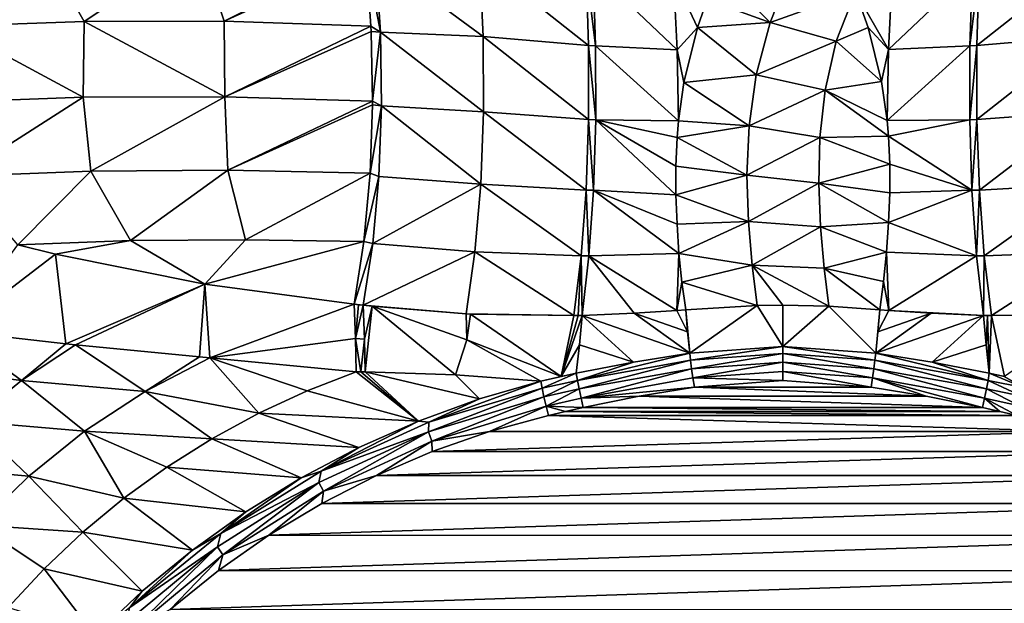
# Model space of a CAD drawing. Header units: metres. Extents: x -134 to 34, y -216 to -20.
# Tile 9 of 72: x -110.97 to -96.82, y -185.9 to -177.51. Entities that reach past the tile are written whole.
import ezdxf

# ---------------------------------------------------------------- set-up
doc = ezdxf.new("R2010")
doc.units = ezdxf.units.M
doc.layers.add('solid_ORA_A175_SW0003', color=7, linetype='CONTINUOUS')

msp = doc.modelspace()

# ---------------------------------------------------------------- linework, layer by layer
at = {"layer": 'solid_ORA_A175_SW0003'}
for points in [[(-118.5, -205.517151, 13.180001), (-81.5, -205.517151, 13.180001), (-81.5, -175.5159, 13.180001)], [(-118.5, -175.5159, 13.180001), (-118.5, -205.517151, 13.180001), (-81.5, -175.5159, 13.180001)], [(-110.040184, -177.533142, 0.974771), (-110.658295, -176.449097, 1.319554), (-108.392921, -176.43158, 0.02299)], [(-108.026512, -177.530762, -0.162386), (-110.040184, -177.533142, 0.974771), (-108.392921, -176.43158, 0.02299)], [(-108.026512, -177.530762, -0.162386), (-108.392921, -176.43158, 0.02299), (-105.993629, -176.505844, -1.027479)], [(-111.949722, -177.599503, 2.293872), (-112.772514, -176.545959, 2.85435), (-110.658295, -176.449097, 1.319554)], [(-110.040184, -177.533142, 0.974771), (-111.949722, -177.599503, 2.293872), (-110.658295, -176.449097, 1.319554)], [(-108.026512, -177.530762, -0.162386), (-105.993629, -176.505844, -1.027479), (-105.984413, -176.606308, -1.02953)], [(-108.026512, -177.530762, -0.162386), (-105.984413, -176.606308, -1.02953), (-105.917603, -177.600616, -1.114157)], [(-105.984413, -176.606308, -1.02953), (-105.850853, -176.609695, -1.079699), (-105.782227, -177.686798, -1.178423)], [(-105.917603, -177.600616, -1.114157), (-105.984413, -176.606308, -1.02953), (-105.782227, -177.686798, -1.178423)], [(-104.306213, -177.749634, -1.703202), (-105.782227, -177.686798, -1.178423), (-105.850853, -176.609695, -1.079699)], [(-104.35849, -176.639465, -1.581225), (-104.306213, -177.749634, -1.703202), (-105.850853, -176.609695, -1.079699)], [(-104.35849, -176.639465, -1.581225), (-102.823631, -176.785995, -1.995676), (-102.789284, -177.880157, -2.14698)], [(-104.35849, -176.639465, -1.581225), (-102.789284, -177.880157, -2.14698), (-104.306213, -177.749634, -1.703202)], [(-95.641609, -176.639496, -1.581253), (-97.210709, -177.880157, -2.146979), (-97.176369, -176.785995, -1.995676)], [(-95.641609, -176.639496, -1.581253), (-95.693886, -177.749649, -1.703234), (-97.210709, -177.880157, -2.146979)], [(-102.823631, -176.785995, -1.995676), (-102.7267, -176.794067, -2.018388), (-102.690147, -177.88623, -2.171869)], [(-102.789284, -177.880157, -2.14698), (-102.823631, -176.785995, -1.995676), (-102.690147, -177.88623, -2.171869)], [(-102.7267, -176.794067, -2.018388), (-101.571526, -176.884064, -2.236306), (-101.519432, -177.940964, -2.408996)], [(-102.690147, -177.88623, -2.171869), (-102.7267, -176.794067, -2.018388), (-101.519432, -177.940964, -2.408996)], [(-100.180321, -177.547211, -2.445004), (-101.085182, -177.219101, -2.33489), (-100.91346, -176.802826, -2.305836)], [(-99.878754, -176.780396, -2.345092), (-100.180321, -177.547211, -2.445004), (-100.91346, -176.802826, -2.305836)], [(-99.878754, -176.780396, -2.345092), (-98.956329, -177.107651, -2.324879), (-100.180321, -177.547211, -2.445004)], [(-97.2733, -176.794067, -2.018388), (-98.480484, -177.938599, -2.408447), (-98.428406, -176.882858, -2.236191)], [(-97.2733, -176.794067, -2.018388), (-97.309853, -177.88623, -2.171869), (-98.480484, -177.938599, -2.408447)], [(-97.176369, -176.785995, -1.995676), (-97.309853, -177.88623, -2.171869), (-97.2733, -176.794067, -2.018388)], [(-97.176369, -176.785995, -1.995676), (-97.210709, -177.880157, -2.146979), (-97.309853, -177.88623, -2.171869)], [(-101.225067, -177.62085, -2.383476), (-101.519432, -177.940964, -2.408996), (-101.571526, -176.884064, -2.236306)], [(-101.085182, -177.219101, -2.33489), (-101.225067, -177.62085, -2.383476), (-101.571526, -176.884064, -2.236306)], [(-98.428406, -176.882858, -2.236191), (-98.480484, -177.938599, -2.408447), (-98.956329, -177.107651, -2.324879)], [(-99.230591, -177.818069, -2.469741), (-100.180321, -177.547211, -2.445004), (-98.956329, -177.107651, -2.324879)], [(-99.230591, -177.818069, -2.469741), (-98.956329, -177.107651, -2.324879), (-98.77227, -177.619675, -2.382919)], [(-98.480484, -177.938599, -2.408447), (-98.77227, -177.619675, -2.382919), (-98.956329, -177.107651, -2.324879)], [(-100.180321, -177.547211, -2.445004), (-101.225067, -177.62085, -2.383476), (-101.085182, -177.219101, -2.33489)], [(-110.051369, -178.624084, 0.84742), (-111.949722, -177.599503, 2.293872), (-110.040184, -177.533142, 0.974771)], [(-108.019066, -178.615265, -0.338079), (-110.051369, -178.624084, 0.84742), (-110.040184, -177.533142, 0.974771)], [(-108.019066, -178.615265, -0.338079), (-110.040184, -177.533142, 0.974771), (-108.026512, -177.530762, -0.162386)], [(-108.019066, -178.615265, -0.338079), (-108.026512, -177.530762, -0.162386), (-105.917603, -177.600616, -1.114157)], [(-100.180321, -177.547211, -2.445004), (-100.380341, -178.302078, -2.612503), (-101.225067, -177.62085, -2.383476)], [(-99.230591, -177.818069, -2.469741), (-100.380341, -178.302078, -2.612503), (-100.180321, -177.547211, -2.445004)], [(-110.051369, -178.624084, 0.84742), (-111.988129, -178.696381, 2.212916), (-111.949722, -177.599503, 2.293872)], [(-108.019066, -178.615265, -0.338079), (-105.917603, -177.600616, -1.114157), (-105.914223, -177.679291, -1.125884)], [(-108.019066, -178.615265, -0.338079), (-105.914223, -177.679291, -1.125884), (-105.896538, -178.677628, -1.340864)], [(-105.914223, -177.679291, -1.125884), (-105.917603, -177.600616, -1.114157), (-105.782227, -177.686798, -1.178423)], [(-105.896538, -178.677628, -1.340864), (-105.914223, -177.679291, -1.125884), (-105.782227, -177.686798, -1.178423)], [(-105.896538, -178.677628, -1.340864), (-105.782227, -177.686798, -1.178423), (-105.766113, -178.744797, -1.412927)], [(-104.299873, -178.834778, -1.972422), (-105.766113, -178.744797, -1.412927), (-105.782227, -177.686798, -1.178423)], [(-104.306213, -177.749634, -1.703202), (-104.299873, -178.834778, -1.972422), (-105.782227, -177.686798, -1.178423)], [(-101.225067, -177.62085, -2.383476), (-101.422783, -178.412506, -2.545894), (-101.519432, -177.940964, -2.408996)], [(-100.380341, -178.302078, -2.612503), (-101.422783, -178.412506, -2.545894), (-101.225067, -177.62085, -2.383476)], [(-99.230591, -177.818069, -2.469741), (-98.77227, -177.619675, -2.382919), (-98.579941, -178.397079, -2.5418)], [(-98.480484, -177.938599, -2.408447), (-98.579941, -178.397079, -2.5418), (-98.77227, -177.619675, -2.382919)], [(-104.306213, -177.749634, -1.703202), (-102.789284, -177.880157, -2.14698), (-102.790154, -178.944641, -2.443828)], [(-104.306213, -177.749634, -1.703202), (-102.790154, -178.944641, -2.443828), (-104.299873, -178.834778, -1.972422)], [(-99.230591, -177.818069, -2.469741), (-99.388481, -178.521118, -2.665579), (-100.380341, -178.302078, -2.612503)], [(-99.230591, -177.818069, -2.469741), (-98.579941, -178.397079, -2.5418), (-99.388481, -178.521118, -2.665579)], [(-95.693886, -177.749649, -1.703234), (-97.209839, -178.944641, -2.443827), (-97.210709, -177.880157, -2.146979)], [(-95.693886, -177.749649, -1.703234), (-95.700218, -178.834793, -1.972459), (-97.209839, -178.944641, -2.443827)], [(-102.790154, -178.944641, -2.443828), (-102.789284, -177.880157, -2.14698), (-102.687744, -178.948517, -2.470644)], [(-102.789284, -177.880157, -2.14698), (-102.690147, -177.88623, -2.171869), (-102.687744, -178.948517, -2.470644)], [(-102.690147, -177.88623, -2.171869), (-101.519432, -177.940964, -2.408996), (-101.499298, -178.961227, -2.716594)], [(-102.687744, -178.948517, -2.470644), (-102.690147, -177.88623, -2.171869), (-101.499298, -178.961227, -2.716594)], [(-101.422783, -178.412506, -2.545894), (-101.499298, -178.961227, -2.716594), (-101.519432, -177.940964, -2.408996)], [(-98.480484, -177.938599, -2.408447), (-98.501625, -178.958115, -2.71558), (-98.579941, -178.397079, -2.5418)], [(-97.309853, -177.88623, -2.171869), (-98.501625, -178.958115, -2.71558), (-98.480484, -177.938599, -2.408447)], [(-97.309853, -177.88623, -2.171869), (-97.312248, -178.948517, -2.470643), (-98.501625, -178.958115, -2.71558)], [(-97.210709, -177.880157, -2.146979), (-97.312248, -178.948517, -2.470643), (-97.309853, -177.88623, -2.171869)], [(-97.210709, -177.880157, -2.146979), (-97.209839, -178.944641, -2.443827), (-97.312248, -178.948517, -2.470643)], [(-100.484871, -179.036163, -2.853766), (-101.499298, -178.961227, -2.716594), (-101.422783, -178.412506, -2.545894)], [(-100.380341, -178.302078, -2.612503), (-100.484871, -179.036163, -2.853766), (-101.422783, -178.412506, -2.545894)], [(-99.388481, -178.521118, -2.665579), (-100.484871, -179.036163, -2.853766), (-100.380341, -178.302078, -2.612503)], [(-99.388481, -178.521118, -2.665579), (-98.579941, -178.397079, -2.5418), (-98.501625, -178.958115, -2.71558)], [(-99.388481, -178.521118, -2.665579), (-99.46627, -179.203888, -2.918792), (-100.484871, -179.036163, -2.853766)], [(-99.388481, -178.521118, -2.665579), (-98.482361, -179.181686, -2.799668), (-99.46627, -179.203888, -2.918792)], [(-99.388481, -178.521118, -2.665579), (-98.501625, -178.958115, -2.71558), (-98.482361, -179.181686, -2.799668)], [(-111.83284, -179.755447, 1.794435), (-111.988129, -178.696381, 2.212916), (-110.051369, -178.624084, 0.84742)], [(-109.944328, -179.684509, 0.465703), (-111.83284, -179.755447, 1.794435), (-110.051369, -178.624084, 0.84742)], [(-109.944328, -179.684509, 0.465703), (-110.051369, -178.624084, 0.84742), (-108.019066, -178.615265, -0.338079)], [(-107.976334, -179.669296, -0.70082), (-109.944328, -179.684509, 0.465703), (-108.019066, -178.615265, -0.338079)], [(-107.976334, -179.669296, -0.70082), (-108.019066, -178.615265, -0.338079), (-105.896538, -178.677628, -1.340864)], [(-107.976334, -179.669296, -0.70082), (-105.896538, -178.677628, -1.340864), (-105.896965, -178.73378, -1.356704)], [(-105.896965, -178.73378, -1.356704), (-105.896538, -178.677628, -1.340864), (-105.766113, -178.744797, -1.412927)], [(-107.976334, -179.669296, -0.70082), (-105.896965, -178.73378, -1.356704), (-105.93084, -179.716492, -1.703305)], [(-105.93084, -179.716492, -1.703305), (-105.896965, -178.73378, -1.356704), (-105.766113, -178.744797, -1.412927)], [(-105.93084, -179.716492, -1.703305), (-105.766113, -178.744797, -1.412927), (-105.802788, -179.764267, -1.778906)], [(-104.339607, -179.873718, -2.383625), (-105.802788, -179.764267, -1.778906), (-105.766113, -178.744797, -1.412927)], [(-104.299873, -178.834778, -1.972422), (-104.339607, -179.873718, -2.383625), (-105.766113, -178.744797, -1.412927)], [(-104.299873, -178.834778, -1.972422), (-102.826225, -179.959137, -2.880557), (-104.339607, -179.873718, -2.383625)], [(-104.299873, -178.834778, -1.972422), (-102.790154, -178.944641, -2.443828), (-102.826225, -179.959137, -2.880557)], [(-95.700218, -178.834793, -1.972459), (-97.173767, -179.959137, -2.880556), (-97.209839, -178.944641, -2.443827)], [(-95.700218, -178.834793, -1.972459), (-95.660492, -179.873734, -2.383668), (-97.173767, -179.959137, -2.880556)], [(-102.826225, -179.959137, -2.880557), (-102.790154, -178.944641, -2.443828), (-102.719543, -179.960709, -2.909026)], [(-102.790154, -178.944641, -2.443828), (-102.687744, -178.948517, -2.470644), (-102.719543, -179.960709, -2.909026)], [(-101.536034, -180.027161, -3.201074), (-102.719543, -179.960709, -2.909026), (-102.687744, -178.948517, -2.470644)], [(-102.687744, -178.948517, -2.470644), (-101.499298, -178.961227, -2.716594), (-101.519424, -179.203079, -2.808124)], [(-101.538368, -179.612335, -2.986806), (-102.687744, -178.948517, -2.470644), (-101.519424, -179.203079, -2.808124)], [(-101.538368, -179.612335, -2.986806), (-101.536034, -180.027161, -3.201074), (-102.687744, -178.948517, -2.470644)], [(-100.484871, -179.036163, -2.853766), (-101.519424, -179.203079, -2.808124), (-101.499298, -178.961227, -2.716594)], [(-97.312248, -178.948517, -2.470643), (-98.482361, -179.181686, -2.799668), (-98.501625, -178.958115, -2.71558)], [(-97.312248, -178.948517, -2.470643), (-97.280457, -179.960709, -2.909026), (-98.482361, -179.181686, -2.799668)], [(-97.209839, -178.944641, -2.443827), (-97.280457, -179.960709, -2.909026), (-97.312248, -178.948517, -2.470643)], [(-97.209839, -178.944641, -2.443827), (-97.173767, -179.959137, -2.880556), (-97.280457, -179.960709, -2.909026)], [(-100.484871, -179.036163, -2.853766), (-100.515182, -179.741241, -3.168437), (-101.519424, -179.203079, -2.808124)], [(-99.46627, -179.203888, -2.918792), (-100.515182, -179.741241, -3.168437), (-100.484871, -179.036163, -2.853766)], [(-100.515182, -179.741241, -3.168437), (-101.538368, -179.612335, -2.986806), (-101.519424, -179.203079, -2.808124)], [(-99.46627, -179.203888, -2.918792), (-99.4832, -179.860825, -3.230618), (-100.515182, -179.741241, -3.168437)], [(-99.46627, -179.203888, -2.918792), (-98.463478, -179.584015, -2.973636), (-99.4832, -179.860825, -3.230618)], [(-99.46627, -179.203888, -2.918792), (-98.482361, -179.181686, -2.799668), (-98.463478, -179.584015, -2.973636)], [(-97.280457, -179.960709, -2.909026), (-98.463478, -179.584015, -2.973636), (-98.482361, -179.181686, -2.799668)], [(-109.944328, -179.684509, 0.465703), (-110.991135, -180.744156, 0.686876), (-111.83284, -179.755447, 1.794435)], [(-109.371681, -180.684372, -0.386516), (-110.991135, -180.744156, 0.686876), (-109.944328, -179.684509, 0.465703)], [(-109.371681, -180.684372, -0.386516), (-109.944328, -179.684509, 0.465703), (-107.976334, -179.669296, -0.70082)], [(-107.720398, -180.671066, -1.344936), (-109.371681, -180.684372, -0.386516), (-107.976334, -179.669296, -0.70082)], [(-107.720398, -180.671066, -1.344936), (-107.976334, -179.669296, -0.70082), (-105.93084, -179.716492, -1.703305)], [(-100.515182, -179.741241, -3.168437), (-101.536034, -180.027161, -3.201074), (-101.538368, -179.612335, -2.986806)], [(-99.4832, -179.860825, -3.230618), (-98.463478, -179.584015, -2.973636), (-98.462395, -179.999435, -3.185517)], [(-97.280457, -179.960709, -2.909026), (-98.462395, -179.999435, -3.185517), (-98.463478, -179.584015, -2.973636)], [(-107.720398, -180.671066, -1.344936), (-105.93084, -179.716492, -1.703305), (-106.019867, -180.697556, -2.194622)], [(-106.019867, -180.697556, -2.194622), (-105.93084, -179.716492, -1.703305), (-105.802788, -179.764267, -1.778906)], [(-106.019867, -180.697556, -2.194622), (-105.802788, -179.764267, -1.778906), (-105.891594, -180.726501, -2.26965)], [(-104.339607, -179.873718, -2.383625), (-105.891594, -180.726501, -2.26965), (-105.802788, -179.764267, -1.778906)], [(-100.515182, -179.741241, -3.168437), (-100.493813, -180.410278, -3.553586), (-101.536034, -180.027161, -3.201074)], [(-99.4832, -179.860825, -3.230618), (-100.493813, -180.410278, -3.553586), (-100.515182, -179.741241, -3.168437)], [(-104.339607, -179.873718, -2.383625), (-104.424622, -180.846146, -2.92878), (-105.891594, -180.726501, -2.26965)], [(-104.339607, -179.873718, -2.383625), (-102.896812, -180.904297, -3.448833), (-104.424622, -180.846146, -2.92878)], [(-104.339607, -179.873718, -2.383625), (-102.826225, -179.959137, -2.880557), (-102.896812, -180.904297, -3.448833)], [(-102.896812, -180.904297, -3.448833), (-102.826225, -179.959137, -2.880557), (-102.784927, -180.903534, -3.478676)], [(-102.826225, -179.959137, -2.880557), (-102.719543, -179.960709, -2.909026), (-102.784927, -180.903534, -3.478676)], [(-101.491089, -180.869476, -3.747978), (-102.784927, -180.903534, -3.478676), (-102.719543, -179.960709, -2.909026)], [(-101.518723, -180.448242, -3.45466), (-101.491089, -180.869476, -3.747978), (-102.719543, -179.960709, -2.909026)], [(-101.536034, -180.027161, -3.201074), (-101.518723, -180.448242, -3.45466), (-102.719543, -179.960709, -2.909026)], [(-99.4832, -179.860825, -3.230618), (-99.457489, -180.487076, -3.600461), (-100.493813, -180.410278, -3.553586)], [(-99.4832, -179.860825, -3.230618), (-98.462395, -179.999435, -3.185517), (-98.479996, -180.424744, -3.439492)], [(-99.4832, -179.860825, -3.230618), (-98.479996, -180.424744, -3.439492), (-99.457489, -180.487076, -3.600461)], [(-97.280457, -179.960709, -2.909026), (-98.479996, -180.424744, -3.439492), (-98.462395, -179.999435, -3.185517)], [(-97.280457, -179.960709, -2.909026), (-97.215073, -180.903534, -3.478675), (-98.479996, -180.424744, -3.439492)], [(-97.173767, -179.959137, -2.880556), (-97.215073, -180.903534, -3.478675), (-97.280457, -179.960709, -2.909026)], [(-97.173767, -179.959137, -2.880556), (-97.10318, -180.904297, -3.448832), (-97.215073, -180.903534, -3.478675)], [(-95.660492, -179.873734, -2.383668), (-97.10318, -180.904297, -3.448832), (-97.173767, -179.959137, -2.880556)], [(-95.660492, -179.873734, -2.383668), (-95.57547, -180.846176, -2.928829), (-97.10318, -180.904297, -3.448832)], [(-100.493813, -180.410278, -3.553586), (-101.518723, -180.448242, -3.45466), (-101.536034, -180.027161, -3.201074)], [(-100.493813, -180.410278, -3.553586), (-101.491089, -180.869476, -3.747978), (-101.518723, -180.448242, -3.45466)], [(-100.493813, -180.410278, -3.553586), (-100.440453, -181.037781, -4.004457), (-101.491089, -180.869476, -3.747978)], [(-99.457489, -180.487076, -3.600461), (-100.440453, -181.037781, -4.004457), (-100.493813, -180.410278, -3.553586)], [(-99.457489, -180.487076, -3.600461), (-99.405327, -181.077988, -4.026233), (-100.440453, -181.037781, -4.004457)], [(-99.457489, -180.487076, -3.600461), (-98.479996, -180.424744, -3.439492), (-98.50946, -180.851547, -3.734983)], [(-99.457489, -180.487076, -3.600461), (-98.50946, -180.851547, -3.734983), (-99.405327, -181.077988, -4.026233)], [(-97.215073, -180.903534, -3.478675), (-98.50946, -180.851547, -3.734983), (-98.479996, -180.424744, -3.439492)], [(-109.371681, -180.684372, -0.386516), (-110.452438, -180.878494, 0.21921), (-110.991135, -180.744156, 0.686876)], [(-109.371681, -180.684372, -0.386516), (-108.30748, -181.309448, -1.448173), (-110.452438, -180.878494, 0.21921)], [(-107.720398, -180.671066, -1.344936), (-108.30748, -181.309448, -1.448173), (-109.371681, -180.684372, -0.386516)], [(-107.720398, -180.671066, -1.344936), (-106.019867, -180.697556, -2.194622), (-108.30748, -181.309448, -1.448173)], [(-110.991135, -180.744156, 0.686876), (-110.452438, -180.878494, 0.21921), (-111.896568, -181.985733, 0.633441)], [(-106.019867, -180.697556, -2.194622), (-106.161095, -181.597946, -2.802181), (-108.30748, -181.309448, -1.448173)], [(-106.019867, -180.697556, -2.194622), (-105.891594, -180.726501, -2.26965), (-106.161095, -181.597946, -2.802181)], [(-105.891594, -180.726501, -2.26965), (-106.030846, -181.613861, -2.876184), (-106.161095, -181.597946, -2.802181)], [(-104.424622, -180.846146, -2.92878), (-106.030846, -181.613861, -2.876184), (-105.891594, -180.726501, -2.26965)], [(-110.452438, -180.878494, 0.21921), (-110.301826, -182.168915, -0.776808), (-111.896568, -181.985733, 0.633441)], [(-110.452438, -180.878494, 0.21921), (-108.30748, -181.309448, -1.448173), (-110.301826, -182.168915, -0.776808)], [(-104.424622, -180.846146, -2.92878), (-104.55117, -181.73613, -3.600851), (-106.030846, -181.613861, -2.876184)], [(-104.424622, -180.846146, -2.92878), (-103.000565, -181.762085, -4.137812), (-104.55117, -181.73613, -3.600851)], [(-104.424622, -180.846146, -2.92878), (-102.896812, -180.904297, -3.448833), (-103.000565, -181.762085, -4.137812)], [(-102.896812, -180.904297, -3.448833), (-102.941544, -181.760757, -4.15355), (-103.000565, -181.762085, -4.137812)], [(-102.896812, -180.904297, -3.448833), (-102.88266, -181.759079, -4.168754), (-102.941544, -181.760757, -4.15355)], [(-102.896812, -180.904297, -3.448833), (-102.784927, -180.903534, -3.478676), (-102.88266, -181.759079, -4.168754)], [(-102.784927, -180.903534, -3.478676), (-102.134628, -181.728958, -4.335347), (-102.88266, -181.759079, -4.168754)], [(-101.491089, -180.869476, -3.747978), (-101.523193, -181.690872, -4.433794), (-102.784927, -180.903534, -3.478676)], [(-102.784927, -180.903534, -3.478676), (-101.523193, -181.690872, -4.433794), (-102.134628, -181.728958, -4.335347)], [(-101.45031, -181.279709, -4.077769), (-101.523193, -181.690872, -4.433794), (-101.491089, -180.869476, -3.747978)], [(-100.440453, -181.037781, -4.004457), (-101.45031, -181.279709, -4.077769), (-101.491089, -180.869476, -3.747978)], [(-99.405327, -181.077988, -4.026233), (-98.50946, -180.851547, -3.734983), (-98.5504, -181.270203, -4.069927)], [(-98.5504, -181.270203, -4.069927), (-98.50946, -180.851547, -3.734983), (-98.476624, -181.690887, -4.433765)], [(-97.215073, -180.903534, -3.478675), (-98.476624, -181.690887, -4.433765), (-98.50946, -180.851547, -3.734983)], [(-97.215073, -180.903534, -3.478675), (-97.11734, -181.759079, -4.168754), (-98.476624, -181.690887, -4.433765)], [(-97.10318, -180.904297, -3.448832), (-97.11734, -181.759079, -4.168754), (-97.215073, -180.903534, -3.478675)], [(-97.10318, -180.904297, -3.448832), (-96.999428, -181.762085, -4.137811), (-97.11734, -181.759079, -4.168754)], [(-95.57547, -180.846176, -2.928829), (-96.999428, -181.762085, -4.137811), (-97.10318, -180.904297, -3.448832)], [(-95.57547, -180.846176, -2.928829), (-95.448921, -181.736176, -3.600934), (-96.999428, -181.762085, -4.137811)], [(-100.440453, -181.037781, -4.004457), (-100.369034, -181.618149, -4.515603), (-101.45031, -181.279709, -4.077769)], [(-100.440453, -181.037781, -4.004457), (-99.337738, -181.628662, -4.504705), (-99.999985, -181.613419, -4.520504)], [(-99.405327, -181.077988, -4.026233), (-99.337738, -181.628662, -4.504705), (-100.440453, -181.037781, -4.004457)], [(-100.440453, -181.037781, -4.004457), (-99.999985, -181.613419, -4.520504), (-100.369034, -181.618149, -4.515603)], [(-99.405327, -181.077988, -4.026233), (-98.5504, -181.270203, -4.069927), (-98.60511, -181.681305, -4.450149)], [(-99.405327, -181.077988, -4.026233), (-98.60511, -181.681305, -4.450149), (-99.337738, -181.628662, -4.504705)], [(-108.30748, -181.309448, -1.448173), (-110.163254, -182.183182, -0.890798), (-110.301826, -182.168915, -0.776808)], [(-108.30748, -181.309448, -1.448173), (-108.382957, -182.355255, -2.248721), (-110.163254, -182.183182, -0.890798)], [(-108.30748, -181.309448, -1.448173), (-108.234161, -182.36937, -2.354077), (-108.382957, -182.355255, -2.248721)], [(-108.30748, -181.309448, -1.448173), (-106.161095, -181.597946, -2.802181), (-108.234161, -182.36937, -2.354077)], [(-101.45031, -181.279709, -4.077769), (-101.394867, -181.681305, -4.450152), (-101.523193, -181.690872, -4.433794)], [(-100.369034, -181.618149, -4.515603), (-101.394867, -181.681305, -4.450152), (-101.45031, -181.279709, -4.077769)], [(-98.5504, -181.270203, -4.069927), (-98.476624, -181.690887, -4.433765), (-98.60511, -181.681305, -4.450149)], [(-106.141022, -182.092026, -3.255319), (-108.234161, -182.36937, -2.354077), (-106.161095, -181.597946, -2.802181)], [(-106.095955, -181.605698, -2.839128), (-106.161095, -181.597946, -2.802181), (-106.030846, -181.613861, -2.876184)], [(-106.095955, -181.605698, -2.839128), (-106.141022, -182.092026, -3.255319), (-106.161095, -181.597946, -2.802181)], [(-106.095955, -181.605698, -2.839128), (-106.030846, -181.613861, -2.876184), (-106.141022, -182.092026, -3.255319)], [(-106.141022, -182.092026, -3.255319), (-106.030846, -181.613861, -2.876184), (-106.012222, -182.099976, -3.324519)], [(-106.012222, -182.099976, -3.324519), (-106.030846, -181.613861, -2.876184), (-105.901146, -181.628052, -2.947536)], [(-104.55117, -181.73613, -3.600851), (-105.901146, -181.628052, -2.947536), (-106.030846, -181.613861, -2.876184)], [(-106.012222, -182.099976, -3.324519), (-105.901146, -181.628052, -2.947536), (-106.001266, -182.571518, -3.788967)], [(-105.901146, -181.628052, -2.947536), (-104.704247, -182.611084, -4.413361), (-106.001266, -182.571518, -3.788967)], [(-105.901146, -181.628052, -2.947536), (-104.541275, -182.108292, -3.962027), (-104.704247, -182.611084, -4.413361)], [(-104.55117, -181.73613, -3.600851), (-104.541275, -182.108292, -3.962027), (-105.901146, -181.628052, -2.947536)], [(-101.523193, -181.690872, -4.433794), (-101.394867, -181.681305, -4.450152), (-101.36647, -181.994202, -4.764761)], [(-100.369034, -181.618149, -4.515603), (-101.336906, -182.300262, -5.087358), (-101.394867, -181.681305, -4.450152)], [(-101.394867, -181.681305, -4.450152), (-101.336906, -182.300262, -5.087358), (-101.36647, -181.994202, -4.764761)], [(-100.369034, -181.618149, -4.515603), (-100.000038, -182.204178, -5.116419), (-101.336906, -182.300262, -5.087358)], [(-100.369034, -181.618149, -4.515603), (-99.999985, -181.613419, -4.520504), (-100.000038, -182.204178, -5.116419)], [(-99.999985, -181.613419, -4.520504), (-99.337738, -181.628662, -4.504705), (-100.000038, -182.204178, -5.116419)], [(-99.337738, -181.628662, -4.504705), (-98.663094, -182.300262, -5.087358), (-100.000038, -182.204178, -5.116419)], [(-99.337738, -181.628662, -4.504705), (-98.60511, -181.681305, -4.450149), (-98.663094, -182.300262, -5.087358)], [(-98.663094, -182.300262, -5.087358), (-98.60511, -181.681305, -4.450149), (-98.633568, -181.994629, -4.765207)], [(-98.633568, -181.994629, -4.765207), (-98.60511, -181.681305, -4.450149), (-98.476624, -181.690887, -4.433765)], [(-104.55117, -181.73613, -3.600851), (-104.486053, -181.73938, -3.628055), (-104.541275, -182.108292, -3.962027)], [(-104.55117, -181.73613, -3.600851), (-103.000565, -181.762085, -4.137812), (-104.486053, -181.73938, -3.628055)], [(-104.486053, -181.73938, -3.628055), (-103.184547, -182.637924, -4.985327), (-104.541275, -182.108292, -3.962027)], [(-104.486053, -181.73938, -3.628055), (-103.000565, -181.762085, -4.137812), (-103.184547, -182.637924, -4.985327)], [(-103.184547, -182.637924, -4.985327), (-102.88266, -181.759079, -4.168754), (-102.92318, -182.181427, -4.577882)], [(-102.941544, -181.760757, -4.15355), (-102.88266, -181.759079, -4.168754), (-103.184547, -182.637924, -4.985327)], [(-103.000565, -181.762085, -4.137812), (-102.941544, -181.760757, -4.15355), (-103.184547, -182.637924, -4.985327)], [(-102.145378, -182.430649, -5.04801), (-102.92318, -182.181427, -4.577882), (-102.88266, -181.759079, -4.168754)], [(-102.134628, -181.728958, -4.335347), (-101.336906, -182.300262, -5.087358), (-102.88266, -181.759079, -4.168754)], [(-101.336906, -182.300262, -5.087358), (-102.145378, -182.430649, -5.04801), (-102.88266, -181.759079, -4.168754)], [(-102.134628, -181.728958, -4.335347), (-101.523193, -181.690872, -4.433794), (-101.36647, -181.994202, -4.764761)], [(-102.134628, -181.728958, -4.335347), (-101.36647, -181.994202, -4.764761), (-101.336906, -182.300262, -5.087358)], [(-98.663094, -182.300262, -5.087358), (-97.865158, -181.728973, -4.33531), (-97.11734, -181.759079, -4.168754)], [(-98.663094, -182.300262, -5.087358), (-98.633568, -181.994629, -4.765207), (-97.865158, -181.728973, -4.33531)], [(-97.854736, -182.430618, -5.048016), (-98.663094, -182.300262, -5.087358), (-97.11734, -181.759079, -4.168754)], [(-98.633568, -181.994629, -4.765207), (-98.476624, -181.690887, -4.433765), (-97.865158, -181.728973, -4.33531)], [(-98.476624, -181.690887, -4.433765), (-97.11734, -181.759079, -4.168754), (-97.865158, -181.728973, -4.33531)], [(-97.07682, -182.181427, -4.577882), (-97.854736, -182.430618, -5.048016), (-97.11734, -181.759079, -4.168754)], [(-97.058434, -181.760757, -4.153544), (-97.07682, -182.181427, -4.577882), (-97.11734, -181.759079, -4.168754)], [(-97.058434, -181.760757, -4.153544), (-97.11734, -181.759079, -4.168754), (-96.999428, -181.762085, -4.137811)], [(-97.058434, -181.760757, -4.153544), (-97.032684, -182.590927, -4.999505), (-97.07682, -182.181427, -4.577882)], [(-97.058434, -181.760757, -4.153544), (-96.999428, -181.762085, -4.137811), (-97.032684, -182.590927, -4.999505)], [(-96.999428, -181.762085, -4.137811), (-96.815437, -182.637924, -4.985326), (-97.032684, -182.590927, -4.999505)], [(-95.514244, -181.739441, -3.628223), (-96.999428, -181.762085, -4.137811), (-95.448921, -181.736176, -3.600934)], [(-95.514244, -181.739441, -3.628223), (-96.815437, -182.637924, -4.985326), (-96.999428, -181.762085, -4.137811)], [(-112.514488, -182.497009, 0.864736), (-111.896568, -181.985733, 0.633441), (-110.940407, -182.69696, -0.658281)], [(-111.896568, -181.985733, 0.633441), (-110.301826, -182.168915, -0.776808), (-110.940407, -182.69696, -0.658281)], [(-106.141022, -182.092026, -3.255319), (-106.128853, -182.570908, -3.724795), (-108.234161, -182.36937, -2.354077)], [(-106.141022, -182.092026, -3.255319), (-106.065102, -182.571213, -3.757004), (-106.128853, -182.570908, -3.724795)], [(-106.141022, -182.092026, -3.255319), (-106.012222, -182.099976, -3.324519), (-106.065102, -182.571213, -3.757004)], [(-106.012222, -182.099976, -3.324519), (-106.001266, -182.571518, -3.788967), (-106.065102, -182.571213, -3.757004)], [(-110.301826, -182.168915, -0.776808), (-110.163254, -182.183182, -0.890798), (-110.940407, -182.69696, -0.658281)], [(-110.940407, -182.69696, -0.658281), (-110.163254, -182.183182, -0.890798), (-109.1604, -182.853378, -2.142124)], [(-110.163254, -182.183182, -0.890798), (-108.382957, -182.355255, -2.248721), (-109.1604, -182.853378, -2.142124)], [(-104.541275, -182.108292, -3.962027), (-103.475533, -182.703995, -4.965517), (-104.704247, -182.611084, -4.413361)], [(-104.541275, -182.108292, -3.962027), (-103.184547, -182.637924, -4.985327), (-103.475533, -182.703995, -4.965517)], [(-103.184547, -182.637924, -4.985327), (-102.92318, -182.181427, -4.577882), (-102.967316, -182.590927, -4.999505)], [(-102.145378, -182.430649, -5.04801), (-102.967316, -182.590927, -4.999505), (-102.92318, -182.181427, -4.577882)], [(-101.324966, -182.403793, -5.17272), (-101.336906, -182.300262, -5.087358), (-100.000038, -182.204178, -5.116419)], [(-101.324966, -182.403793, -5.17272), (-100.000038, -182.204178, -5.116419), (-100.000046, -182.308395, -5.200301)], [(-100.000046, -182.308395, -5.200301), (-100.000038, -182.204178, -5.116419), (-98.675034, -182.403793, -5.17272)], [(-98.675034, -182.403793, -5.17272), (-100.000038, -182.204178, -5.116419), (-98.663094, -182.300262, -5.087358)], [(-97.07682, -182.181427, -4.577882), (-97.032684, -182.590927, -4.999505), (-97.854736, -182.430618, -5.048016)], [(-108.382957, -182.355255, -2.248721), (-108.234161, -182.36937, -2.354077), (-109.1604, -182.853378, -2.142124)], [(-109.1604, -182.853378, -2.142124), (-108.234161, -182.36937, -2.354077), (-107.529961, -183.165283, -3.48783)], [(-108.234161, -182.36937, -2.354077), (-106.128853, -182.570908, -3.724795), (-106.836472, -182.84465, -3.611978)], [(-108.234161, -182.36937, -2.354077), (-106.836472, -182.84465, -3.611978), (-107.529961, -183.165283, -3.48783)], [(-102.950142, -182.693909, -5.08883), (-102.145378, -182.430649, -5.04801), (-101.336906, -182.300262, -5.087358)], [(-102.950142, -182.693909, -5.08883), (-101.336906, -182.300262, -5.087358), (-101.324966, -182.403793, -5.17272)], [(-101.309044, -182.525955, -5.227199), (-101.324966, -182.403793, -5.17272), (-100.000046, -182.308395, -5.200301)], [(-101.309044, -182.525955, -5.227199), (-100.000046, -182.308395, -5.200301), (-100.000046, -182.431168, -5.253555)], [(-100.000046, -182.308395, -5.200301), (-98.675034, -182.403793, -5.17272), (-98.690956, -182.525955, -5.227199)], [(-100.000046, -182.308395, -5.200301), (-98.690956, -182.525955, -5.227199), (-100.000046, -182.431168, -5.253555)], [(-98.675034, -182.403793, -5.17272), (-98.663094, -182.300262, -5.087358), (-97.049858, -182.693909, -5.08883)], [(-97.049858, -182.693909, -5.08883), (-98.663094, -182.300262, -5.087358), (-97.854736, -182.430618, -5.048016)], [(-112.514488, -182.497009, 0.864736), (-110.940407, -182.69696, -0.658281), (-111.665222, -183.284668, -0.412591)], [(-102.950142, -182.693909, -5.08883), (-102.967316, -182.590927, -4.999505), (-102.145378, -182.430649, -5.04801)], [(-102.926872, -182.816452, -5.146445), (-102.950142, -182.693909, -5.08883), (-101.324966, -182.403793, -5.17272)], [(-102.926872, -182.816452, -5.146445), (-101.324966, -182.403793, -5.17272), (-101.309044, -182.525955, -5.227199)], [(-102.899261, -182.94931, -5.168002), (-102.926872, -182.816452, -5.146445), (-101.309044, -182.525955, -5.227199)], [(-102.899261, -182.94931, -5.168002), (-101.309044, -182.525955, -5.227199), (-101.290283, -182.657898, -5.246841)], [(-101.290283, -182.657898, -5.246841), (-101.309044, -182.525955, -5.227199), (-100.000046, -182.431168, -5.253555)], [(-101.290283, -182.657898, -5.246841), (-100.000046, -182.431168, -5.253555), (-100.000046, -182.563644, -5.272342)], [(-100.000046, -182.431168, -5.253555), (-98.690956, -182.525955, -5.227199), (-98.709709, -182.657898, -5.246841)], [(-100.000046, -182.431168, -5.253555), (-98.709709, -182.657898, -5.246841), (-100.000046, -182.563644, -5.272342)], [(-98.709709, -182.657898, -5.246841), (-98.690956, -182.525955, -5.227199), (-97.100739, -182.94931, -5.168002)], [(-98.690956, -182.525955, -5.227199), (-98.675034, -182.403793, -5.17272), (-97.073128, -182.816452, -5.146445)], [(-98.690956, -182.525955, -5.227199), (-97.073128, -182.816452, -5.146445), (-97.100739, -182.94931, -5.168002)], [(-98.675034, -182.403793, -5.17272), (-97.049858, -182.693909, -5.08883), (-97.073128, -182.816452, -5.146445)], [(-97.049858, -182.693909, -5.08883), (-97.854736, -182.430618, -5.048016), (-97.032684, -182.590927, -4.999505)], [(-106.836472, -182.84465, -3.611978), (-106.128853, -182.570908, -3.724795), (-105.23558, -183.278839, -4.840759)], [(-106.128853, -182.570908, -3.724795), (-106.065102, -182.571213, -3.757004), (-105.23558, -183.278839, -4.840759)], [(-106.065102, -182.571213, -3.757004), (-106.001266, -182.571518, -3.788967), (-105.23558, -183.278839, -4.840759)], [(-106.001266, -182.571518, -3.788967), (-104.35936, -182.959534, -4.912967), (-105.23558, -183.278839, -4.840759)], [(-106.001266, -182.571518, -3.788967), (-104.704247, -182.611084, -4.413361), (-104.35936, -182.959534, -4.912967)], [(-104.704247, -182.611084, -4.413361), (-103.475533, -182.703995, -4.965517), (-104.35936, -182.959534, -4.912967)], [(-103.184547, -182.637924, -4.985327), (-102.967316, -182.590927, -4.999505), (-103.475533, -182.703995, -4.965517)], [(-103.456825, -182.806747, -5.056309), (-103.475533, -182.703995, -4.965517), (-102.967316, -182.590927, -4.999505)], [(-102.950142, -182.693909, -5.08883), (-103.456825, -182.806747, -5.056309), (-102.967316, -182.590927, -4.999505)], [(-102.899261, -182.94931, -5.168002), (-101.290283, -182.657898, -5.246841), (-101.270065, -182.790039, -5.23022)], [(-101.290283, -182.657898, -5.246841), (-100.000046, -182.563644, -5.272342), (-100.000038, -182.696457, -5.255294)], [(-101.290283, -182.657898, -5.246841), (-100.000038, -182.696457, -5.255294), (-101.270065, -182.790039, -5.23022)], [(-100.000046, -182.563644, -5.272342), (-98.729935, -182.790039, -5.23022), (-100.000038, -182.696457, -5.255294)], [(-100.000046, -182.563644, -5.272342), (-98.709709, -182.657898, -5.246841), (-98.729935, -182.790039, -5.23022)], [(-98.709709, -182.657898, -5.246841), (-97.937996, -182.920975, -5.195136), (-98.729935, -182.790039, -5.23022)], [(-98.709709, -182.657898, -5.246841), (-97.1306, -183.082443, -5.151871), (-97.937996, -182.920975, -5.195136)], [(-98.709709, -182.657898, -5.246841), (-97.100739, -182.94931, -5.168002), (-97.1306, -183.082443, -5.151871)], [(-97.049858, -182.693909, -5.08883), (-97.032684, -182.590927, -4.999505), (-96.540657, -182.793762, -5.047394)], [(-96.540657, -182.793762, -5.047394), (-97.032684, -182.590927, -4.999505), (-96.815437, -182.637924, -4.985326)], [(-111.665222, -183.284668, -0.412591), (-110.940407, -182.69696, -0.658281), (-110.033424, -183.423019, -1.910686)], [(-110.940407, -182.69696, -0.658281), (-109.1604, -182.853378, -2.142124), (-110.033424, -183.423019, -1.910686)], [(-103.456825, -182.806747, -5.056309), (-103.431313, -182.929398, -5.115096), (-105.093216, -183.434158, -4.97397)], [(-105.088409, -183.295624, -4.912922), (-103.456825, -182.806747, -5.056309), (-105.093216, -183.434158, -4.97397)], [(-105.088409, -183.295624, -4.912922), (-104.35936, -182.959534, -4.912967), (-103.475533, -182.703995, -4.965517)], [(-105.088409, -183.295624, -4.912922), (-103.475533, -182.703995, -4.965517), (-103.456825, -182.806747, -5.056309)], [(-102.950142, -182.693909, -5.08883), (-103.431313, -182.929398, -5.115096), (-103.456825, -182.806747, -5.056309)], [(-102.926872, -182.816452, -5.146445), (-103.431313, -182.929398, -5.115096), (-102.950142, -182.693909, -5.08883)], [(-102.899261, -182.94931, -5.168002), (-101.270065, -182.790039, -5.23022), (-102.062355, -182.921036, -5.195118)], [(-102.062355, -182.921036, -5.195118), (-101.270065, -182.790039, -5.23022), (-97.937996, -182.920975, -5.195136)], [(-101.270065, -182.790039, -5.23022), (-100.000038, -182.696457, -5.255294), (-98.729935, -182.790039, -5.23022)], [(-101.270065, -182.790039, -5.23022), (-98.729935, -182.790039, -5.23022), (-97.937996, -182.920975, -5.195136)], [(-97.073128, -182.816452, -5.146445), (-97.049858, -182.693909, -5.08883), (-96.566544, -182.91954, -5.111859)], [(-97.049858, -182.693909, -5.08883), (-96.540657, -182.793762, -5.047394), (-96.566544, -182.91954, -5.111859)], [(-110.033424, -183.423019, -1.910686), (-109.1604, -182.853378, -2.142124), (-108.203842, -183.531372, -3.35302)], [(-109.1604, -182.853378, -2.142124), (-107.529961, -183.165283, -3.48783), (-108.203842, -183.531372, -3.35302)], [(-107.529961, -183.165283, -3.48783), (-106.836472, -182.84465, -3.611978), (-105.23558, -183.278839, -4.840759)], [(-105.093216, -183.434158, -4.97397), (-103.431313, -182.929398, -5.115096), (-105.044983, -183.566833, -5.000743)], [(-103.431313, -182.929398, -5.115096), (-103.400963, -183.062561, -5.137372), (-105.044983, -183.566833, -5.000743)], [(-102.926872, -182.816452, -5.146445), (-103.400963, -183.062561, -5.137372), (-103.431313, -182.929398, -5.115096)], [(-102.899261, -182.94931, -5.168002), (-103.400963, -183.062561, -5.137372), (-102.926872, -182.816452, -5.146445)], [(-102.899261, -182.94931, -5.168002), (-102.8694, -183.082443, -5.151871), (-103.400963, -183.062561, -5.137372)], [(-102.899261, -182.94931, -5.168002), (-102.062355, -182.921036, -5.195118), (-102.8694, -183.082443, -5.151871)], [(-102.8694, -183.082443, -5.151871), (-102.062355, -182.921036, -5.195118), (-97.1306, -183.082443, -5.151871)], [(-102.062355, -182.921036, -5.195118), (-97.937996, -182.920975, -5.195136), (-97.1306, -183.082443, -5.151871)], [(-97.100739, -182.94931, -5.168002), (-96.879875, -183.138214, -5.136925), (-97.1306, -183.082443, -5.151871)], [(-97.100739, -182.94931, -5.168002), (-97.073128, -182.816452, -5.146445), (-96.597839, -183.05748, -5.137225)], [(-97.100739, -182.94931, -5.168002), (-96.631912, -183.19603, -5.121434), (-96.879875, -183.138214, -5.136925)], [(-97.100739, -182.94931, -5.168002), (-96.597839, -183.05748, -5.137225), (-96.631912, -183.19603, -5.121434)], [(-97.073128, -182.816452, -5.146445), (-96.566544, -182.91954, -5.111859), (-96.597839, -183.05748, -5.137225)], [(-105.088409, -183.295624, -4.912922), (-105.23558, -183.278839, -4.840759), (-104.35936, -182.959534, -4.912967)], [(-105.044983, -183.566833, -5.000743), (-103.400963, -183.062561, -5.137372), (-104.213181, -183.428207, -5.059223)], [(-103.400963, -183.062561, -5.137372), (-103.368095, -183.19603, -5.121434), (-104.213181, -183.428207, -5.059223)], [(-103.400963, -183.062561, -5.137372), (-103.120125, -183.138214, -5.136925), (-103.368095, -183.19603, -5.121434)], [(-103.400963, -183.062561, -5.137372), (-102.8694, -183.082443, -5.151871), (-103.120125, -183.138214, -5.136925)], [(-103.120125, -183.138214, -5.136925), (-102.8694, -183.082443, -5.151871), (-96.879875, -183.138214, -5.136925)], [(-102.8694, -183.082443, -5.151871), (-97.1306, -183.082443, -5.151871), (-96.879875, -183.138214, -5.136925)], [(-108.203842, -183.531372, -3.35302), (-107.529961, -183.165283, -3.48783), (-106.093979, -183.659592, -4.748994)], [(-107.529961, -183.165283, -3.48783), (-105.23558, -183.278839, -4.840759), (-106.093979, -183.659592, -4.748994)], [(-95.785324, -183.428757, -5.059076), (-104.213181, -183.428207, -5.059223), (-103.368095, -183.19603, -5.121434)], [(-103.120125, -183.138214, -5.136925), (-96.631912, -183.19603, -5.121434), (-103.368095, -183.19603, -5.121434)], [(-96.631912, -183.19603, -5.121434), (-95.785324, -183.428757, -5.059076), (-103.368095, -183.19603, -5.121434)], [(-103.120125, -183.138214, -5.136925), (-96.879875, -183.138214, -5.136925), (-96.631912, -183.19603, -5.121434)], [(-112.323448, -183.937057, -0.161998), (-111.665222, -183.284668, -0.412591), (-110.83622, -184.068054, -1.667785)], [(-111.665222, -183.284668, -0.412591), (-110.033424, -183.423019, -1.910686), (-110.83622, -184.068054, -1.667785)], [(-106.635315, -184.00032, -4.724096), (-106.093979, -183.659592, -4.748994), (-105.23558, -183.278839, -4.840759)], [(-106.635315, -184.00032, -4.724096), (-105.23558, -183.278839, -4.840759), (-105.088409, -183.295624, -4.912922)], [(-106.635315, -184.00032, -4.724096), (-105.088409, -183.295624, -4.912922), (-105.093216, -183.434158, -4.97397)], [(-110.83622, -184.068054, -1.667785), (-110.033424, -183.423019, -1.910686), (-109.4673, -184.386169, -3.05672)], [(-110.033424, -183.423019, -1.910686), (-108.203842, -183.531372, -3.35302), (-108.850716, -183.939178, -3.209001)], [(-110.033424, -183.423019, -1.910686), (-108.850716, -183.939178, -3.209001), (-109.4673, -184.386169, -3.05672)], [(-106.666252, -184.161057, -4.779199), (-105.093216, -183.434158, -4.97397), (-106.602165, -184.286407, -4.807934)], [(-106.635315, -184.00032, -4.724096), (-105.093216, -183.434158, -4.97397), (-106.666252, -184.161057, -4.779199)], [(-105.093216, -183.434158, -4.97397), (-105.044983, -183.566833, -5.000743), (-106.602165, -184.286407, -4.807934)], [(-105.044983, -183.566833, -5.000743), (-104.213181, -183.428207, -5.059223), (-105.036819, -183.716354, -4.982015)], [(-95.785324, -183.428757, -5.059076), (-105.036819, -183.716354, -4.982015), (-104.213181, -183.428207, -5.059223)], [(-95.785324, -183.428757, -5.059076), (-94.960495, -183.717453, -4.981719), (-105.036819, -183.716354, -4.982015)], [(-108.850716, -183.939178, -3.209001), (-108.203842, -183.531372, -3.35302), (-106.921501, -184.094955, -4.63827)], [(-108.203842, -183.531372, -3.35302), (-106.093979, -183.659592, -4.748994), (-106.921501, -184.094955, -4.63827)], [(-106.635315, -184.00032, -4.724096), (-106.921501, -184.094955, -4.63827), (-106.093979, -183.659592, -4.748994)], [(-106.602165, -184.286407, -4.807934), (-105.044983, -183.566833, -5.000743), (-105.839249, -184.060577, -4.889782)], [(-105.044983, -183.566833, -5.000743), (-105.036819, -183.716354, -4.982015), (-105.839249, -184.060577, -4.889782)], [(-94.960495, -183.717453, -4.981719), (-105.839249, -184.060577, -4.889782), (-105.036819, -183.716354, -4.982015)], [(-94.960495, -183.717453, -4.981719), (-94.157204, -184.062225, -4.889338), (-105.839249, -184.060577, -4.889782)], [(-112.323448, -183.937057, -0.161998), (-110.83622, -184.068054, -1.667785), (-111.559586, -184.775452, -1.418509)], [(-109.4673, -184.386169, -3.05672), (-108.850716, -183.939178, -3.209001), (-107.717438, -184.584534, -4.509613)], [(-108.850716, -183.939178, -3.209001), (-106.921501, -184.094955, -4.63827), (-107.717438, -184.584534, -4.509613)], [(-111.559586, -184.775452, -1.418509), (-110.83622, -184.068054, -1.667785), (-110.056229, -184.874405, -2.895638)], [(-110.83622, -184.068054, -1.667785), (-109.4673, -184.386169, -3.05672), (-110.056229, -184.874405, -2.895638)], [(-108.074272, -184.89296, -4.484917), (-106.921501, -184.094955, -4.63827), (-106.635315, -184.00032, -4.724096)], [(-108.074272, -184.89296, -4.484917), (-106.635315, -184.00032, -4.724096), (-106.666252, -184.161057, -4.779199)], [(-94.157204, -184.062225, -4.889338), (-106.624779, -184.462784, -4.782012), (-105.839249, -184.060577, -4.889782)], [(-106.602165, -184.286407, -4.807934), (-105.839249, -184.060577, -4.889782), (-106.624779, -184.462784, -4.782012)], [(-94.157204, -184.062225, -4.889338), (-93.371155, -184.465012, -4.781411), (-106.624779, -184.462784, -4.782012)], [(-108.124901, -185.084061, -4.53188), (-106.666252, -184.161057, -4.779199), (-108.046341, -185.200256, -4.563069)], [(-108.074272, -184.89296, -4.484917), (-106.666252, -184.161057, -4.779199), (-108.124901, -185.084061, -4.53188)], [(-108.074272, -184.89296, -4.484917), (-107.717438, -184.584534, -4.509613), (-106.921501, -184.094955, -4.63827)], [(-106.666252, -184.161057, -4.779199), (-106.602165, -184.286407, -4.807934), (-108.046341, -185.200256, -4.563069)], [(-108.046341, -185.200256, -4.563069), (-106.602165, -184.286407, -4.807934), (-107.385391, -184.919418, -4.659656)], [(-106.602165, -184.286407, -4.807934), (-106.624779, -184.462784, -4.782012), (-107.385391, -184.919418, -4.659656)], [(-110.056229, -184.874405, -2.895638), (-109.4673, -184.386169, -3.05672), (-108.482742, -185.13121, -4.364085)], [(-109.4673, -184.386169, -3.05672), (-107.717438, -184.584534, -4.509613), (-108.482742, -185.13121, -4.364085)], [(-93.371155, -184.465012, -4.781411), (-107.385391, -184.919418, -4.659656), (-106.624779, -184.462784, -4.782012)], [(-93.371155, -184.465012, -4.781411), (-92.610313, -184.922211, -4.658905), (-107.385391, -184.919418, -4.659656)], [(-108.074272, -184.89296, -4.484917), (-108.482742, -185.13121, -4.364085), (-107.717438, -184.584534, -4.509613)], [(-111.559586, -184.775452, -1.418509), (-110.056229, -184.874405, -2.895638), (-110.613235, -185.401123, -2.726921)], [(-111.559586, -184.775452, -1.418509), (-110.613235, -185.401123, -2.726921), (-111.131279, -185.959396, -2.553033)], [(-110.613235, -185.401123, -2.726921), (-110.056229, -184.874405, -2.895638), (-109.204231, -185.725021, -4.203693)], [(-110.056229, -184.874405, -2.895638), (-108.482742, -185.13121, -4.364085), (-109.204231, -185.725021, -4.203693)], [(-109.382645, -185.955963, -4.200086), (-108.482742, -185.13121, -4.364085), (-108.074272, -184.89296, -4.484917)], [(-109.382645, -185.955963, -4.200086), (-108.074272, -184.89296, -4.484917), (-108.124901, -185.084061, -4.53188)], [(-92.610313, -184.922211, -4.658905), (-108.110023, -185.425888, -4.523945), (-107.385391, -184.919418, -4.659656)], [(-108.046341, -185.200256, -4.563069), (-107.385391, -184.919418, -4.659656), (-108.110023, -185.425888, -4.523945)], [(-92.610313, -184.922211, -4.658905), (-91.88562, -185.429138, -4.523074), (-108.110023, -185.425888, -4.523945)], [(-109.444908, -186.184158, -4.237107), (-108.124901, -185.084061, -4.53188), (-109.353378, -186.289566, -4.271191)], [(-109.382645, -185.955963, -4.200086), (-108.124901, -185.084061, -4.53188), (-109.444908, -186.184158, -4.237107)], [(-109.382645, -185.955963, -4.200086), (-109.204231, -185.725021, -4.203693), (-108.482742, -185.13121, -4.364085)], [(-108.124901, -185.084061, -4.53188), (-108.046341, -185.200256, -4.563069), (-109.353378, -186.289566, -4.271191)], [(-109.353378, -186.289566, -4.271191), (-108.046341, -185.200256, -4.563069), (-108.803772, -185.985733, -4.373936)], [(-108.046341, -185.200256, -4.563069), (-108.110023, -185.425888, -4.523945), (-108.803772, -185.985733, -4.373936)], [(-111.131279, -185.959396, -2.553033), (-110.613235, -185.401123, -2.726921), (-109.882576, -186.366302, -4.028611)], [(-110.613235, -185.401123, -2.726921), (-109.204231, -185.725021, -4.203693), (-109.882576, -186.366302, -4.028611)], [(-91.88562, -185.429138, -4.523074), (-108.803772, -185.985733, -4.373936), (-108.110023, -185.425888, -4.523945)], [(-91.88562, -185.429138, -4.523074), (-91.192039, -185.989334, -4.372971), (-108.803772, -185.985733, -4.373936)], [(-109.382645, -185.955963, -4.200086), (-109.882576, -186.366302, -4.028611), (-109.204231, -185.725021, -4.203693)]]:
    msp.add_3dface(points, dxfattribs=at)

doc.saveas('drawing.dxf')
